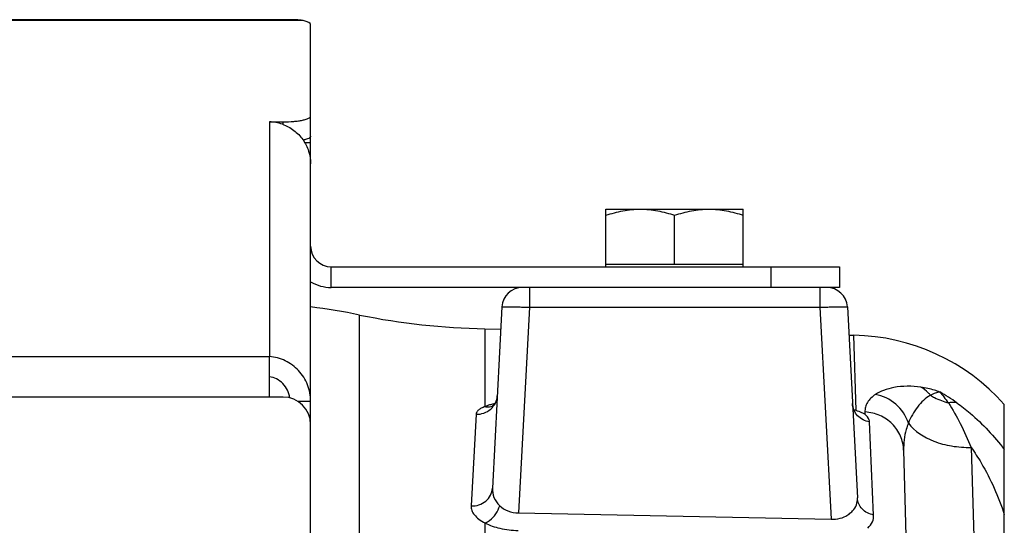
# Model space of a CAD drawing. Extents: x -1709 to 1181, y 8 to 1580.
# Tile 70 of 71: x 753 to 825, y 933 to 970. Entities that reach past the tile are written whole.
import ezdxf

# ---------------------------------------------------------------- set-up
doc = ezdxf.new("R2010")
doc.units = 0
doc.header["$LTSCALE"] = 65.395
doc.layers.get('0').update_dxf_attribs({"linetype": 'CONTINUOUS'})
doc.layers.add('3_ALL_AXES', color=7, linetype='CONTINUOUS')

msp = doc.modelspace()

# ---------------------------------------------------------------- linework, layer by layer
at = {"color": 3, "linetype": 'CONTINUOUS'}
for p, q in [((772.087, 969.66), (751.087, 969.66)), ((774.087, 962.636), (774.087, 969.301)), ((771.087, 962.22), (772.087, 962.22)), ((774.087, 848.91), (774.087, 961.169)), ((775.587, 951.66), (812.587, 951.66)), ((771.087, 942.177), (771.087, 945.126)), ((772.087, 942.177), (771.087, 942.177))]:
    msp.add_line(p, q, dxfattribs=at)
at = {"color": 9, "linetype": 'CONTINUOUS'}
for p, q in [((773.539, 969.594), (751.087, 969.594)), ((771.087, 962.22), (771.087, 945.126)), ((772.087, 962.022), (772.087, 962.22)), ((775.587, 950.16), (775.587, 951.66)), ((807.587, 951.66), (807.587, 950.16)), ((790.011, 950.16), (790.011, 948.712)), ((811.164, 950.16), (811.164, 948.712)), ((790.011, 948.712), (789.226, 933.739)), ((790.011, 948.712), (811.164, 948.712)), ((811.164, 948.712), (811.973, 933.286)), ((777.655, 770.725), (777.655, 948.15)), ((786.777, 947.149), (786.777, 941.484)), ((813.802, 941.189), (813.631, 946.68)), ((771.087, 945.111), (647.087, 945.111)), ((771.087, 942.177), (647.087, 942.177)), ((786.131, 940.923), (785.766, 934.249)), ((814.438, 941.092), (814.443, 940.92)), ((815.076, 933.583), (814.778, 940.363)), ((822.173, 938.508), (822.864, 915.053)), ((786.777, 933.007), (786.777, 811.16))]:
    msp.add_line(p, q, dxfattribs=at)
at = {"color": 7, "linetype": 'CONTINUOUS'}
for p, q in [((774.087, 961.169), (774.087, 962.636)), ((774.087, 960.687), (773.672, 960.687)), ((795.587, 951.86), (805.587, 951.86)), ((795.587, 951.66), (795.587, 951.86)), ((805.587, 951.66), (805.587, 951.86)), ((812.587, 951.66), (812.587, 950.16)), ((811.123, 950.16), (775.587, 950.16)), ((812.587, 950.16), (811.164, 950.16)), ((774.087, 941.858), (773.168, 941.858))]:
    msp.add_line(p, q, dxfattribs=at)
at = {"color": 6, "linetype": 'CONTINUOUS'}
for p, q in [((811.123, 950.16), (811.164, 950.16)), ((788.013, 948.738), (787.321, 935.527)), ((813.162, 948.738), (813.891, 934.832)), ((786.777, 947.149), (787.929, 947.129)), ((813.269, 946.687), (813.631, 946.68)), ((824.587, 876.16), (824.587, 941.64)), ((817.258, 938.299), (819.603, 848.743))]:
    msp.add_line(p, q, dxfattribs=at)
at = {"color": 2, "linetype": 'CONTINUOUS'}
msp.add_line((789.226, 933.739), (811.973, 933.286), dxfattribs=at)
at = {"color": 6, "linetype": 'CONTINUOUS'}
for points in [[(787.674, 942.275), (787.663, 942.164), (787.642, 942.057), (787.612, 941.957), (787.576, 941.864), (787.534, 941.781), (787.49, 941.709)], [(787.301, 941.504), (787.297, 941.501), (787.288, 941.495), (787.287, 941.495), (787.295, 941.499), (787.313, 941.508), (787.341, 941.52), (787.365, 941.53)], [(787.49, 941.709), (787.447, 941.649), (787.405, 941.6), (787.369, 941.561), (787.338, 941.533), (787.314, 941.514), (787.301, 941.504)]]:
    msp.add_lwpolyline(points, dxfattribs=at)
at = {"color": 3, "linetype": 'CONTINUOUS'}
for centre, radius, start, end in [((770.996, 959.112), 3.109, 70.61139, 88.31825), ((775.587, 953.16), 1.5, 180, 270), ((772.087, 940.177), 2, 0, 90)]:
    msp.add_arc(centre, radius, start, end, dxfattribs=at)
at = {"color": 7, "linetype": 'CONTINUOUS'}
msp.add_arc((775.587, 953.16), 3, 240, 270, dxfattribs=at)
at = {"color": 6, "linetype": 'CONTINUOUS'}
for centre, radius, start, end in [((789.511, 948.66), 1.5, 90.00001, 177), ((811.664, 948.66), 1.5, 3, 90), ((767.66, 899.16), 50, 78.4692, 82.61414), ((787.65, 997.141), 50, 258.4692, 269), ((813.369, 931.682), 15, 41.59468, 89)]:
    msp.add_arc(centre, radius, start, end, dxfattribs=at)
at = {"color": 9, "linetype": 'CONTINUOUS'}
for centre, radius, start, end in [((813.994, 931.866), 12.196, 54.17209, 61.10212), ((788.582, 936.353), 5.446, 102.35575, 104.2246), ((788.708, 935.79), 6.023, 101.84629, 102.37821), ((814.267, 937.984), 3.113, 86.45853, 86.83593)]:
    msp.add_arc(centre, radius, start, end, dxfattribs=at)
at = {"color": 2, "linetype": 'CONTINUOUS'}
for centre, radius, start, end in [((812.229, 935.324), 6.072, 74.98752, 76.54816), ((813.384, 939.143), 2.068, 59.22184, 62.40588)]:
    msp.add_arc(centre, radius, start, end, dxfattribs=at)
at = {"color": 3, "linetype": 'CONTINUOUS'}
msp.add_ellipse((772.087, 969.301), major_axis=(2, 0), ratio=0.212557, start_param=0, end_param=0.758912, dxfattribs=at)
for points, knots in [([(773.539, 969.594), (773.438, 969.617), (773.218, 969.644), (772.733, 969.662), (772.351, 969.66), (772.087, 969.66)], [0, 0, 0, 0, 0.212352, 0.456193, 1, 1, 1, 1]), ([(772.028, 962.045), (772.325, 961.941), (772.889, 961.639), (773.558, 960.954), (773.989, 960.099), (774.087, 959.467), (774.087, 959.153)], [0, 0, 0, 0, 0.250122, 0.500392, 0.750349, 1, 1, 1, 1]), ([(772.087, 962.22), (772.343, 962.22), (772.714, 962.234), (773.186, 962.285), (773.486, 962.335), (773.733, 962.395), (773.919, 962.464), (774.043, 962.534), (774.087, 962.606), (774.087, 962.636)], [0, 0, 0, 0, 0.364076, 0.529428, 0.675555, 0.797505, 0.891758, 0.957336, 1, 1, 1, 1]), ([(774.087, 941.858), (774.087, 942.267), (773.932, 943.092), (773.268, 944.149), (772.276, 944.884), (771.482, 945.098), (771.087, 945.126)], [0, 0, 0, 0, 0.253195, 0.505339, 0.754939, 1, 1, 1, 1])]:
    msp.add_open_spline(points, degree=3, knots=knots, dxfattribs=at)
at = {"color": 7, "linetype": 'CONTINUOUS'}
for points, knots in [([(774.087, 961.169), (774.087, 961.14), (774.048, 961.072), (773.933, 961.004), (773.762, 960.937), (773.626, 960.902), (773.548, 960.885)], [0, 0, 0, 0, 0.1343, 0.336686, 0.625824, 1, 1, 1, 1]), ([(772.57, 942.116), (772.543, 942.31), (772.427, 942.691), (772.089, 943.173), (771.628, 943.516), (771.268, 943.633), (771.087, 943.659)], [0, 0, 0, 0, 0.258177, 0.512701, 0.760869, 1, 1, 1, 1])]:
    msp.add_open_spline(points, degree=3, knots=knots, dxfattribs=at)
at = {"color": 9, "linetype": 'CONTINUOUS'}
for points, knots in [([(788.013, 948.738), (788.013, 948.742), (788.032, 948.744), (788.056, 948.748), (788.107, 948.75), (788.171, 948.752), (788.255, 948.754), (788.4, 948.754), (788.617, 948.752), (788.916, 948.747), (789.256, 948.738), (789.626, 948.726), (789.881, 948.717), (790.011, 948.712)], [0, 0, 0, 0, 0.005475, 0.020096, 0.04405, 0.077161, 0.119123, 0.169547, 0.293777, 0.445107, 0.61775, 0.805097, 1, 1, 1, 1]), ([(811.164, 948.712), (811.294, 948.717), (811.549, 948.726), (811.918, 948.738), (812.259, 948.747), (812.558, 948.752), (812.775, 948.754), (812.919, 948.754), (813.003, 948.752), (813.068, 948.75), (813.119, 948.748), (813.143, 948.744), (813.162, 948.742), (813.162, 948.738)], [0, 0, 0, 0, 0.194864, 0.382194, 0.554841, 0.706179, 0.830417, 0.880847, 0.922816, 0.955933, 0.979896, 0.994522, 1, 1, 1, 1]), ([(818.504, 942.898), (817.86, 942.987), (816.928, 942.99), (815.831, 942.695), (815.394, 942.484), (815.208, 942.363)], [0, 0, 0, 0, 0.574697, 0.80391, 1, 1, 1, 1]), ([(819.888, 942.543), (819.765, 942.589), (819.314, 942.743), (818.846, 942.85), (818.504, 942.898)], [0, 0, 0, 0, 0.275529, 1, 1, 1, 1]), ([(819.207, 942.307), (819.157, 942.369), (818.953, 942.599), (818.705, 942.791), (818.504, 942.898)], [0, 0, 0, 0, 0.258248, 1, 1, 1, 1]), ([(786.131, 940.923), (786.323, 940.917), (786.711, 940.975), (787.215, 941.267), (787.568, 941.721), (787.665, 942.091), (787.674, 942.275)], [0, 0, 0, 0, 0.255394, 0.507607, 0.755382, 1, 1, 1, 1]), ([(815.208, 942.363), (814.977, 942.213), (814.671, 941.931), (814.464, 941.453), (814.435, 941.211), (814.438, 941.092)], [0, 0, 0, 0, 0.534954, 0.769452, 1, 1, 1, 1]), ([(817.606, 940.277), (817.43, 940.8), (816.789, 941.762), (815.746, 942.268), (815.208, 942.363)], [0, 0, 0, 0, 0.502548, 1, 1, 1, 1]), ([(819.207, 942.307), (819.029, 942.201), (818.691, 941.937), (818.103, 941.287), (817.773, 940.695), (817.606, 940.277)], [0, 0, 0, 0, 0.237522, 0.485873, 1, 1, 1, 1]), ([(819.888, 942.543), (819.778, 942.525), (819.545, 942.457), (819.323, 942.363), (819.207, 942.307)], [0, 0, 0, 0, 0.465037, 1, 1, 1, 1]), ([(819.207, 942.307), (819.308, 942.246), (819.725, 942.013), (820.175, 941.839), (820.521, 941.743)], [0, 0, 0, 0, 0.247472, 1, 1, 1, 1]), ([(819.888, 942.543), (819.993, 942.431), (820.205, 942.164), (820.41, 941.892), (820.521, 941.743)], [0, 0, 0, 0, 0.452135, 1, 1, 1, 1]), ([(786.777, 941.484), (786.685, 941.448), (786.519, 941.375), (786.312, 941.242), (786.174, 941.094), (786.134, 940.977), (786.131, 940.923)], [0, 0, 0, 0, 0.332616, 0.603716, 0.819578, 1, 1, 1, 1]), ([(787.244, 941.632), (787.201, 941.621), (787.044, 941.579), (786.888, 941.528), (786.777, 941.484)], [0, 0, 0, 0, 0.268496, 1, 1, 1, 1]), ([(786.777, 941.484), (786.822, 941.474), (787, 941.448), (787.185, 941.468), (787.311, 941.51)], [0, 0, 0, 0, 0.257552, 1, 1, 1, 1]), ([(821.133, 941.754), (821.088, 941.766), (820.885, 941.803), (820.675, 941.78), (820.521, 941.743)], [0, 0, 0, 0, 0.228624, 1, 1, 1, 1]), ([(820.521, 941.743), (820.839, 941.262), (821.433, 940.203), (821.933, 939.097), (822.173, 938.508)], [0, 0, 0, 0, 0.475104, 1, 1, 1, 1]), ([(821.133, 941.754), (821.464, 941.515), (822.737, 940.513), (823.854, 939.317), (824.587, 938.353)], [0, 0, 0, 0, 0.25206, 1, 1, 1, 1]), ([(817.258, 938.299), (817.249, 938.652), (817.09, 939.365), (816.468, 940.268), (815.551, 940.893), (814.825, 941.068), (814.459, 941.091)], [0, 0, 0, 0, 0.245412, 0.493421, 0.745214, 1, 1, 1, 1]), ([(817.606, 940.277), (817.543, 940.124), (817.322, 939.488), (817.245, 938.806), (817.258, 938.299)], [0, 0, 0, 0, 0.245926, 1, 1, 1, 1]), ([(817.606, 940.277), (818.049, 939.666), (819.148, 938.989), (820.768, 938.568), (821.699, 938.5), (822.173, 938.508)], [0, 0, 0, 0, 0.449371, 0.717338, 1, 1, 1, 1]), ([(822.173, 938.508), (822.432, 938.141), (823.422, 936.608), (824.166, 934.921), (824.587, 933.614)], [0, 0, 0, 0, 0.246486, 1, 1, 1, 1]), ([(785.766, 934.249), (785.959, 934.241), (786.347, 934.292), (786.854, 934.563), (787.212, 934.994), (787.311, 935.351), (787.321, 935.527)], [0, 0, 0, 0, 0.261391, 0.516201, 0.761544, 1, 1, 1, 1]), ([(787.321, 935.527), (787.309, 935.305), (787.392, 934.826), (787.671, 934.426), (787.852, 934.258)], [0, 0, 0, 0, 0.473533, 1, 1, 1, 1]), ([(785.766, 934.249), (785.76, 934.139), (785.802, 933.899), (786.006, 933.566), (786.339, 933.257), (786.62, 933.086), (786.777, 933.007)], [0, 0, 0, 0, 0.196479, 0.419635, 0.685231, 1, 1, 1, 1])]:
    msp.add_open_spline(points, degree=3, knots=knots, dxfattribs=at)
at = {"color": 2, "linetype": 'CONTINUOUS'}
for points, knots in [([(814.778, 940.363), (814.613, 940.389), (814.291, 940.494), (813.889, 940.798), (813.615, 941.213), (813.539, 941.535), (813.531, 941.696)], [0, 0, 0, 0, 0.255244, 0.506942, 0.754735, 1, 1, 1, 1]), ([(814.342, 940.976), (814.303, 940.996), (814.129, 941.081), (813.945, 941.147), (813.802, 941.189)], [0, 0, 0, 0, 0.22765, 1, 1, 1, 1]), ([(814.778, 940.363), (814.776, 940.41), (814.734, 940.629), (814.579, 940.812), (814.443, 940.92)], [0, 0, 0, 0, 0.213059, 1, 1, 1, 1]), ([(813.535, 933.881), (813.654, 934.013), (813.857, 934.307), (813.899, 934.664), (813.891, 934.832)], [0, 0, 0, 0, 0.513012, 1, 1, 1, 1]), ([(815.076, 933.583), (814.918, 933.612), (814.612, 933.716), (814.23, 934.001), (813.97, 934.386), (813.898, 934.684), (813.891, 934.832)], [0, 0, 0, 0, 0.261039, 0.514546, 0.75991, 1, 1, 1, 1]), ([(786.777, 933.007), (786.897, 933.051), (787.39, 933.33), (787.725, 933.845), (787.852, 934.258)], [0, 0, 0, 0, 0.228504, 1, 1, 1, 1]), ([(787.852, 934.258), (788.023, 934.099), (788.456, 933.829), (788.961, 933.738), (789.226, 933.739)], [0, 0, 0, 0, 0.467759, 1, 1, 1, 1]), ([(811.973, 933.286), (812.194, 933.27), (812.623, 933.303), (813.018, 933.474), (813.184, 933.585)], [0, 0, 0, 0, 0.526025, 1, 1, 1, 1]), ([(813.184, 933.585), (813.218, 933.607), (813.343, 933.695), (813.459, 933.798), (813.535, 933.881)], [0, 0, 0, 0, 0.263051, 1, 1, 1, 1]), ([(814.643, 932.632), (814.782, 932.764), (815.017, 933.049), (815.083, 933.417), (815.076, 933.583)], [0, 0, 0, 0, 0.534422, 1, 1, 1, 1]), ([(786.777, 933.007), (787.119, 932.828), (787.918, 932.559), (788.752, 932.462), (789.2, 932.454)], [0, 0, 0, 0, 0.462474, 1, 1, 1, 1])]:
    msp.add_open_spline(points, degree=3, knots=knots, dxfattribs=at)
at = {"layer": '3_ALL_AXES', "color": 7, "linetype": 'CONTINUOUS'}
for p, q in [((795.587, 955.86), (805.587, 955.86)), ((795.587, 951.86), (795.587, 955.86)), ((805.587, 951.86), (805.587, 955.86)), ((800.587, 951.86), (800.587, 955.413))]:
    msp.add_line(p, q, dxfattribs=at)
for points, knots in [([(795.587, 955.413), (795.992, 955.548), (796.61, 955.717), (797.452, 955.839), (797.876, 955.86), (798.087, 955.86)], [0, 0, 0, 0, 0.501603, 0.751076, 1, 1, 1, 1]), ([(798.087, 955.86), (798.299, 955.86), (798.723, 955.839), (799.565, 955.717), (800.183, 955.548), (800.587, 955.413)], [0, 0, 0, 0, 0.248924, 0.498397, 1, 1, 1, 1]), ([(800.587, 955.413), (800.992, 955.548), (801.61, 955.717), (802.452, 955.839), (802.876, 955.86), (803.087, 955.86)], [0, 0, 0, 0, 0.501603, 0.751076, 1, 1, 1, 1]), ([(803.087, 955.86), (803.299, 955.86), (803.723, 955.839), (804.565, 955.717), (805.183, 955.548), (805.587, 955.413)], [0, 0, 0, 0, 0.248924, 0.498397, 1, 1, 1, 1])]:
    msp.add_open_spline(points, degree=3, knots=knots, dxfattribs=at)

doc.saveas('drawing.dxf')
